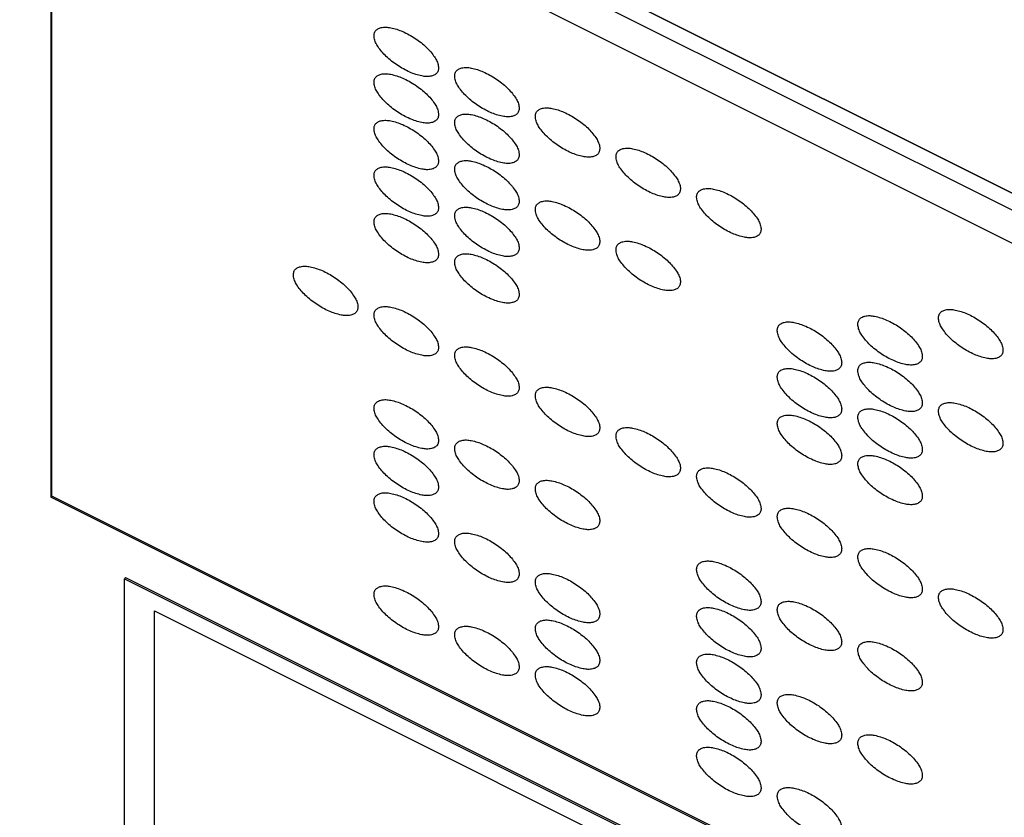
# Model space of a CAD drawing. Header units: inches. Extents: x 22 to 818, y 23 to 565.
# Tile 21 of 32: x 727.62 to 733.33, y 403.16 to 407.79. Entities that reach past the tile are written whole.
import ezdxf

# ---------------------------------------------------------------- set-up
doc = ezdxf.new("R2010")
doc.units = ezdxf.units.IN

msp = doc.modelspace()

# ---------------------------------------------------------------- linework, layer by layer
at = {"color": 250, "linetype": 'Continuous'}
for p, q in [((644.4991, 451.2212), (740.2, 403.3707)), ((740.2, 403.3707), (644.4991, 451.2212)), ((740.1, 403.3207), (696.6338, 425.0538)), ((727.7973, 409.2721), (727.7973, 405.0221)), ((727.8023, 409.2796), (727.8023, 405.0296)), ((739.91, 403.2257), (727.8023, 409.2796)), ((727.8023, 405.0296), (727.7973, 405.0221)), ((727.8023, 405.0296), (736.5009, 400.6803)), ((736.4992, 400.6711), (727.7973, 405.0221)), ((728.2303, 404.5555), (728.2253, 404.548)), ((728.2253, 404.548), (733.3349, 401.9933)), ((728.2253, 401.748), (728.2253, 404.548)), ((728.2303, 404.5555), (736.4565, 400.4425)), ((728.3985, 404.3614), (733.1617, 401.9799)), ((728.3985, 401.7614), (728.3985, 404.3614))]:
    msp.add_line(p, q, dxfattribs=at)
for points in [[(729.6732, 407.6846), (729.6755, 407.6754), (729.6801, 407.6571), (729.6966, 407.6307), (729.7169, 407.6038), (729.7432, 407.576), (729.7733, 407.5498), (729.807, 407.5254), (729.8424, 407.5037), (729.8782, 407.486), (729.914, 407.4724), (729.9466, 407.4639), (729.9773, 407.4593), (730.0031, 407.4615), (730.0246, 407.4695), (730.0405, 407.4828), (730.0466, 407.5025), (730.0457, 407.5254), (730.0378, 407.5501), (730.0218, 407.5767), (730.0014, 407.6035), (729.9751, 407.6313), (729.945, 407.6575), (729.9113, 407.6819), (729.8759, 407.7036), (729.8401, 407.7213), (729.8043, 407.7349), (729.7717, 407.7434), (729.741, 407.748), (729.7152, 407.7458), (729.6937, 407.7378), (729.6779, 407.7245), (729.6715, 407.7047), (729.6727, 407.6914), (729.6732, 407.6846)], [(730.1409, 407.4507), (730.1432, 407.4416), (730.1477, 407.4233), (730.1643, 407.3968), (730.1845, 407.3699), (730.2109, 407.3422), (730.2409, 407.3159), (730.2746, 407.2916), (730.3101, 407.2699), (730.3459, 407.2522), (730.3816, 407.2386), (730.4143, 407.2301), (730.4449, 407.2255), (730.4708, 407.2277), (730.4922, 407.2357), (730.5081, 407.2489), (730.5142, 407.2687), (730.5134, 407.2916), (730.5055, 407.3163), (730.4894, 407.3428), (730.469, 407.3697), (730.4427, 407.3975), (730.4126, 407.4237), (730.379, 407.4481), (730.3435, 407.4698), (730.3077, 407.4875), (730.272, 407.5011), (730.2393, 407.5096), (730.2087, 407.5142), (730.1828, 407.512), (730.1613, 407.5039), (730.1455, 407.4907), (730.1392, 407.4709), (730.1403, 407.4576), (730.1409, 407.4507)], [(729.6732, 407.4146), (729.6755, 407.4054), (729.6801, 407.3871), (729.6966, 407.3607), (729.7169, 407.3338), (729.7432, 407.306), (729.7733, 407.2798), (729.807, 407.2554), (729.8424, 407.2337), (729.8782, 407.216), (729.914, 407.2024), (729.9466, 407.1939), (729.9773, 407.1893), (730.0031, 407.1915), (730.0246, 407.1995), (730.0405, 407.2128), (730.0466, 407.2325), (730.0457, 407.2554), (730.0378, 407.2801), (730.0218, 407.3067), (730.0014, 407.3335), (729.9751, 407.3613), (729.945, 407.3875), (729.9113, 407.4119), (729.8759, 407.4336), (729.8401, 407.4513), (729.8043, 407.4649), (729.7717, 407.4734), (729.741, 407.478), (729.7152, 407.4758), (729.6937, 407.4678), (729.6779, 407.4545), (729.6715, 407.4347), (729.6727, 407.4214), (729.6732, 407.4146)], [(730.6085, 407.2169), (730.6108, 407.2077), (730.6154, 407.1895), (730.6319, 407.163), (730.6522, 407.1361), (730.6785, 407.1083), (730.7086, 407.0821), (730.7423, 407.0577), (730.7777, 407.036), (730.8135, 407.0183), (730.8493, 407.0048), (730.8819, 406.9962), (730.9126, 406.9917), (730.9384, 406.9938), (730.9599, 407.0019), (730.9758, 407.0151), (730.9819, 407.0349), (730.981, 407.0578), (730.9731, 407.0825), (730.9571, 407.109), (730.9367, 407.1359), (730.9104, 407.1637), (730.8803, 407.1899), (730.8466, 407.2143), (730.8112, 407.236), (730.7754, 407.2537), (730.7396, 407.2672), (730.707, 407.2757), (730.6763, 407.2803), (730.6505, 407.2782), (730.629, 407.2701), (730.6132, 407.2569), (730.6068, 407.2371), (730.608, 407.2237), (730.6085, 407.2169)], [(729.6732, 407.1446), (729.6755, 407.1354), (729.6801, 407.1171), (729.6966, 407.0907), (729.7169, 407.0638), (729.7432, 407.036), (729.7733, 407.0098), (729.807, 406.9854), (729.8424, 406.9637), (729.8782, 406.946), (729.914, 406.9324), (729.9466, 406.9239), (729.9773, 406.9193), (730.0031, 406.9215), (730.0246, 406.9295), (730.0405, 406.9428), (730.0466, 406.9625), (730.0457, 406.9854), (730.0378, 407.0101), (730.0218, 407.0367), (730.0014, 407.0635), (729.9751, 407.0913), (729.945, 407.1175), (729.9113, 407.1419), (729.8759, 407.1636), (729.8401, 407.1813), (729.8043, 407.1949), (729.7717, 407.2034), (729.741, 407.208), (729.7152, 407.2058), (729.6937, 407.1978), (729.6779, 407.1845), (729.6715, 407.1647), (729.6727, 407.1514), (729.6732, 407.1446)], [(730.1409, 407.1807), (730.1432, 407.1716), (730.1477, 407.1533), (730.1643, 407.1268), (730.1845, 407.0999), (730.2109, 407.0722), (730.2409, 407.0459), (730.2746, 407.0216), (730.3101, 406.9999), (730.3459, 406.9822), (730.3816, 406.9686), (730.4143, 406.9601), (730.4449, 406.9555), (730.4708, 406.9577), (730.4922, 406.9657), (730.5081, 406.9789), (730.5142, 406.9987), (730.5134, 407.0216), (730.5055, 407.0463), (730.4894, 407.0728), (730.469, 407.0997), (730.4427, 407.1275), (730.4126, 407.1537), (730.379, 407.1781), (730.3435, 407.1998), (730.3077, 407.2175), (730.272, 407.2311), (730.2393, 407.2396), (730.2087, 407.2442), (730.1828, 407.242), (730.1613, 407.2339), (730.1455, 407.2207), (730.1392, 407.2009), (730.1403, 407.1876), (730.1409, 407.1807)], [(731.0762, 406.9831), (731.0785, 406.9739), (731.083, 406.9556), (731.0996, 406.9292), (731.1198, 406.9023), (731.1462, 406.8745), (731.1762, 406.8483), (731.2099, 406.8239), (731.2454, 406.8022), (731.2812, 406.7845), (731.3169, 406.7709), (731.3496, 406.7624), (731.3802, 406.7578), (731.4061, 406.76), (731.4275, 406.7681), (731.4434, 406.7813), (731.4495, 406.801), (731.4487, 406.824), (731.4408, 406.8486), (731.4247, 406.8752), (731.4043, 406.902), (731.378, 406.9298), (731.3479, 406.9561), (731.3143, 406.9804), (731.2788, 407.0021), (731.243, 407.0198), (731.2073, 407.0334), (731.1746, 407.0419), (731.144, 407.0465), (731.1181, 407.0443), (731.0967, 407.0363), (731.0808, 407.0231), (731.0745, 407.0033), (731.0756, 406.9899), (731.0762, 406.9831)], [(730.1409, 406.9107), (730.1432, 406.9016), (730.1477, 406.8833), (730.1643, 406.8568), (730.1845, 406.8299), (730.2109, 406.8022), (730.2409, 406.7759), (730.2746, 406.7516), (730.3101, 406.7299), (730.3459, 406.7122), (730.3816, 406.6986), (730.4143, 406.6901), (730.4449, 406.6855), (730.4708, 406.6877), (730.4922, 406.6957), (730.5081, 406.7089), (730.5142, 406.7287), (730.5134, 406.7516), (730.5055, 406.7763), (730.4894, 406.8028), (730.469, 406.8297), (730.4427, 406.8575), (730.4126, 406.8837), (730.379, 406.9081), (730.3435, 406.9298), (730.3077, 406.9475), (730.272, 406.9611), (730.2393, 406.9696), (730.2087, 406.9742), (730.1828, 406.972), (730.1613, 406.9639), (730.1455, 406.9507), (730.1392, 406.9309), (730.1403, 406.9176), (730.1409, 406.9107)], [(729.6732, 406.8746), (729.6755, 406.8654), (729.6801, 406.8471), (729.6966, 406.8207), (729.7169, 406.7938), (729.7432, 406.766), (729.7733, 406.7398), (729.807, 406.7154), (729.8424, 406.6937), (729.8782, 406.676), (729.914, 406.6624), (729.9466, 406.6539), (729.9773, 406.6493), (730.0031, 406.6515), (730.0246, 406.6595), (730.0405, 406.6728), (730.0466, 406.6925), (730.0457, 406.7154), (730.0378, 406.7401), (730.0218, 406.7667), (730.0014, 406.7935), (729.9751, 406.8213), (729.945, 406.8475), (729.9113, 406.8719), (729.8759, 406.8936), (729.8401, 406.9113), (729.8043, 406.9249), (729.7717, 406.9334), (729.741, 406.938), (729.7152, 406.9358), (729.6937, 406.9278), (729.6779, 406.9145), (729.6715, 406.8947), (729.6727, 406.8814), (729.6732, 406.8746)], [(731.5439, 406.7493), (731.5461, 406.7401), (731.5507, 406.7218), (731.5673, 406.6954), (731.5875, 406.6685), (731.6138, 406.6407), (731.6439, 406.6145), (731.6776, 406.5901), (731.713, 406.5684), (731.7488, 406.5507), (731.7846, 406.5371), (731.8172, 406.5286), (731.8479, 406.524), (731.8737, 406.5262), (731.8952, 406.5342), (731.9111, 406.5475), (731.9172, 406.5672), (731.9163, 406.5901), (731.9084, 406.6148), (731.8924, 406.6414), (731.872, 406.6682), (731.8457, 406.696), (731.8156, 406.7222), (731.7819, 406.7466), (731.7465, 406.7683), (731.7107, 406.786), (731.6749, 406.7996), (731.6423, 406.8081), (731.6116, 406.8127), (731.5858, 406.8105), (731.5643, 406.8024), (731.5485, 406.7892), (731.5421, 406.7694), (731.5433, 406.7561), (731.5439, 406.7493)], [(730.6085, 406.6769), (730.6108, 406.6677), (730.6154, 406.6495), (730.6319, 406.623), (730.6522, 406.5961), (730.6785, 406.5683), (730.7086, 406.5421), (730.7423, 406.5177), (730.7777, 406.496), (730.8135, 406.4783), (730.8493, 406.4648), (730.8819, 406.4562), (730.9126, 406.4517), (730.9384, 406.4538), (730.9599, 406.4619), (730.9758, 406.4751), (730.9819, 406.4949), (730.981, 406.5178), (730.9731, 406.5425), (730.9571, 406.569), (730.9367, 406.5959), (730.9104, 406.6237), (730.8803, 406.6499), (730.8466, 406.6743), (730.8112, 406.696), (730.7754, 406.7137), (730.7396, 406.7272), (730.707, 406.7357), (730.6763, 406.7403), (730.6505, 406.7382), (730.629, 406.7301), (730.6132, 406.7169), (730.6068, 406.6971), (730.608, 406.6837), (730.6085, 406.6769)], [(730.1409, 406.6407), (730.1432, 406.6316), (730.1477, 406.6133), (730.1643, 406.5868), (730.1845, 406.5599), (730.2109, 406.5322), (730.2409, 406.5059), (730.2746, 406.4816), (730.3101, 406.4599), (730.3459, 406.4422), (730.3816, 406.4286), (730.4143, 406.4201), (730.4449, 406.4155), (730.4708, 406.4177), (730.4922, 406.4257), (730.5081, 406.4389), (730.5142, 406.4587), (730.5134, 406.4816), (730.5055, 406.5063), (730.4894, 406.5328), (730.469, 406.5597), (730.4427, 406.5875), (730.4126, 406.6137), (730.379, 406.6381), (730.3435, 406.6598), (730.3077, 406.6775), (730.272, 406.6911), (730.2393, 406.6996), (730.2087, 406.7042), (730.1828, 406.702), (730.1613, 406.6939), (730.1455, 406.6807), (730.1392, 406.6609), (730.1403, 406.6476), (730.1409, 406.6407)], [(729.6732, 406.6046), (729.6755, 406.5954), (729.6801, 406.5771), (729.6966, 406.5507), (729.7169, 406.5238), (729.7432, 406.496), (729.7733, 406.4698), (729.807, 406.4454), (729.8424, 406.4237), (729.8782, 406.406), (729.914, 406.3924), (729.9466, 406.3839), (729.9773, 406.3793), (730.0031, 406.3815), (730.0246, 406.3895), (730.0405, 406.4028), (730.0466, 406.4225), (730.0457, 406.4454), (730.0378, 406.4701), (730.0218, 406.4967), (730.0014, 406.5235), (729.9751, 406.5513), (729.945, 406.5775), (729.9113, 406.6019), (729.8759, 406.6236), (729.8401, 406.6413), (729.8043, 406.6549), (729.7717, 406.6634), (729.741, 406.668), (729.7152, 406.6658), (729.6937, 406.6578), (729.6779, 406.6445), (729.6715, 406.6247), (729.6727, 406.6114), (729.6732, 406.6046)], [(731.0762, 406.4431), (731.0785, 406.4339), (731.083, 406.4156), (731.0996, 406.3892), (731.1198, 406.3623), (731.1462, 406.3345), (731.1762, 406.3083), (731.2099, 406.2839), (731.2454, 406.2622), (731.2812, 406.2445), (731.3169, 406.2309), (731.3496, 406.2224), (731.3802, 406.2178), (731.4061, 406.22), (731.4275, 406.2281), (731.4434, 406.2413), (731.4495, 406.261), (731.4487, 406.284), (731.4408, 406.3086), (731.4247, 406.3352), (731.4043, 406.362), (731.378, 406.3898), (731.3479, 406.4161), (731.3143, 406.4404), (731.2788, 406.4621), (731.243, 406.4798), (731.2073, 406.4934), (731.1746, 406.5019), (731.144, 406.5065), (731.1181, 406.5043), (731.0967, 406.4963), (731.0808, 406.4831), (731.0745, 406.4633), (731.0756, 406.4499), (731.0762, 406.4431)], [(730.1409, 406.3707), (730.1432, 406.3616), (730.1477, 406.3433), (730.1643, 406.3168), (730.1845, 406.2899), (730.2109, 406.2622), (730.2409, 406.2359), (730.2746, 406.2116), (730.3101, 406.1899), (730.3459, 406.1722), (730.3816, 406.1586), (730.4143, 406.1501), (730.4449, 406.1455), (730.4708, 406.1477), (730.4922, 406.1557), (730.5081, 406.1689), (730.5142, 406.1887), (730.5134, 406.2116), (730.5055, 406.2363), (730.4894, 406.2628), (730.469, 406.2897), (730.4427, 406.3175), (730.4126, 406.3437), (730.379, 406.3681), (730.3435, 406.3898), (730.3077, 406.4075), (730.272, 406.4211), (730.2393, 406.4296), (730.2087, 406.4342), (730.1828, 406.432), (730.1613, 406.4239), (730.1455, 406.4107), (730.1392, 406.3909), (730.1403, 406.3776), (730.1409, 406.3707)], [(729.2056, 406.2984), (729.2079, 406.2892), (729.2124, 406.2709), (729.229, 406.2445), (729.2492, 406.2176), (729.2756, 406.1898), (729.3056, 406.1636), (729.3393, 406.1392), (729.3748, 406.1175), (729.4105, 406.0998), (729.4463, 406.0862), (729.4789, 406.0777), (729.5096, 406.0731), (729.5354, 406.0753), (729.5569, 406.0834), (729.5728, 406.0966), (729.5789, 406.1164), (729.5781, 406.1393), (729.5701, 406.1639), (729.5541, 406.1905), (729.5337, 406.2173), (729.5074, 406.2451), (729.4773, 406.2714), (729.4437, 406.2957), (729.4082, 406.3174), (729.3724, 406.3351), (729.3367, 406.3487), (729.304, 406.3572), (729.2734, 406.3618), (729.2475, 406.3596), (729.226, 406.3516), (729.2102, 406.3384), (729.2039, 406.3186), (729.205, 406.3052), (729.2056, 406.2984)], [(729.6732, 406.0646), (729.6755, 406.0554), (729.6801, 406.0371), (729.6966, 406.0107), (729.7169, 405.9838), (729.7432, 405.956), (729.7733, 405.9298), (729.807, 405.9054), (729.8424, 405.8837), (729.8782, 405.866), (729.914, 405.8524), (729.9466, 405.8439), (729.9773, 405.8393), (730.0031, 405.8415), (730.0246, 405.8495), (730.0405, 405.8628), (730.0466, 405.8825), (730.0457, 405.9054), (730.0378, 405.9301), (730.0218, 405.9567), (730.0014, 405.9835), (729.9751, 406.0113), (729.945, 406.0375), (729.9113, 406.0619), (729.8759, 406.0836), (729.8401, 406.1013), (729.8043, 406.1149), (729.7717, 406.1234), (729.741, 406.128), (729.7152, 406.1258), (729.6937, 406.1178), (729.6779, 406.1045), (729.6715, 406.0847), (729.6727, 406.0714), (729.6732, 406.0646)], [(732.4792, 406.0116), (732.4814, 406.0024), (732.486, 405.9842), (732.5026, 405.9577), (732.5228, 405.9308), (732.5491, 405.903), (732.5792, 405.8768), (732.6129, 405.8524), (732.6483, 405.8307), (732.6841, 405.813), (732.7199, 405.7994), (732.7525, 405.7909), (732.7832, 405.7864), (732.809, 405.7885), (732.8305, 405.7966), (732.8464, 405.8098), (732.8525, 405.8296), (732.8516, 405.8525), (732.8437, 405.8772), (732.8277, 405.9037), (732.8073, 405.9306), (732.781, 405.9583), (732.7509, 405.9846), (732.7172, 406.009), (732.6818, 406.0307), (732.646, 406.0483), (732.6102, 406.0619), (732.5776, 406.0704), (732.5469, 406.075), (732.5211, 406.0728), (732.4996, 406.0648), (732.4838, 406.0516), (732.4774, 406.0318), (732.4786, 406.0184), (732.4792, 406.0116)], [(732.9468, 406.0478), (732.9491, 406.0386), (732.9537, 406.0203), (732.9702, 405.9939), (732.9904, 405.967), (733.0168, 405.9392), (733.0469, 405.913), (733.0805, 405.8886), (733.116, 405.8669), (733.1518, 405.8492), (733.1875, 405.8356), (733.2202, 405.8271), (733.2508, 405.8225), (733.2767, 405.8247), (733.2981, 405.8328), (733.314, 405.846), (733.3201, 405.8657), (733.3193, 405.8886), (733.3114, 405.9133), (733.2954, 405.9399), (733.2749, 405.9667), (733.2487, 405.9945), (733.2186, 406.0207), (733.1849, 406.0451), (733.1494, 406.0668), (733.1136, 406.0845), (733.0779, 406.0981), (733.0452, 406.1066), (733.0146, 406.1112), (732.9888, 406.109), (732.9673, 406.101), (732.9514, 406.0878), (732.9451, 406.068), (732.9462, 406.0546), (732.9468, 406.0478)], [(732.0115, 405.9754), (732.0138, 405.9663), (732.0183, 405.948), (732.0349, 405.9215), (732.0551, 405.8946), (732.0815, 405.8669), (732.1115, 405.8406), (732.1452, 405.8162), (732.1807, 405.7945), (732.2165, 405.7769), (732.2522, 405.7633), (732.2849, 405.7548), (732.3155, 405.7502), (732.3414, 405.7524), (732.3628, 405.7604), (732.3787, 405.7736), (732.3848, 405.7934), (732.384, 405.8163), (732.3761, 405.841), (732.36, 405.8675), (732.3396, 405.8944), (732.3133, 405.9222), (732.2833, 405.9484), (732.2496, 405.9728), (732.2141, 405.9945), (732.1783, 406.0122), (732.1426, 406.0258), (732.1099, 406.0343), (732.0793, 406.0388), (732.0534, 406.0367), (732.032, 406.0286), (732.0161, 406.0154), (732.0098, 405.9956), (732.0109, 405.9823), (732.0115, 405.9754)], [(730.1409, 405.8307), (730.1432, 405.8216), (730.1477, 405.8033), (730.1643, 405.7768), (730.1845, 405.7499), (730.2109, 405.7222), (730.2409, 405.6959), (730.2746, 405.6716), (730.3101, 405.6499), (730.3459, 405.6322), (730.3816, 405.6186), (730.4143, 405.6101), (730.4449, 405.6055), (730.4708, 405.6077), (730.4922, 405.6157), (730.5081, 405.6289), (730.5142, 405.6487), (730.5134, 405.6716), (730.5055, 405.6963), (730.4894, 405.7228), (730.469, 405.7497), (730.4427, 405.7775), (730.4126, 405.8037), (730.379, 405.8281), (730.3435, 405.8498), (730.3077, 405.8675), (730.272, 405.8811), (730.2393, 405.8896), (730.2087, 405.8942), (730.1828, 405.892), (730.1613, 405.8839), (730.1455, 405.8707), (730.1392, 405.8509), (730.1403, 405.8376), (730.1409, 405.8307)], [(732.4792, 405.7416), (732.4814, 405.7324), (732.486, 405.7142), (732.5026, 405.6877), (732.5228, 405.6608), (732.5491, 405.633), (732.5792, 405.6068), (732.6129, 405.5824), (732.6483, 405.5607), (732.6841, 405.543), (732.7199, 405.5294), (732.7525, 405.5209), (732.7832, 405.5164), (732.809, 405.5185), (732.8305, 405.5266), (732.8464, 405.5398), (732.8525, 405.5596), (732.8516, 405.5825), (732.8437, 405.6072), (732.8277, 405.6337), (732.8073, 405.6606), (732.781, 405.6883), (732.7509, 405.7146), (732.7172, 405.739), (732.6818, 405.7607), (732.646, 405.7783), (732.6102, 405.7919), (732.5776, 405.8004), (732.5469, 405.805), (732.5211, 405.8028), (732.4996, 405.7948), (732.4838, 405.7816), (732.4774, 405.7618), (732.4786, 405.7484), (732.4792, 405.7416)], [(732.0115, 405.7054), (732.0138, 405.6963), (732.0183, 405.678), (732.0349, 405.6515), (732.0551, 405.6246), (732.0815, 405.5969), (732.1115, 405.5706), (732.1452, 405.5462), (732.1807, 405.5245), (732.2165, 405.5069), (732.2522, 405.4933), (732.2849, 405.4848), (732.3155, 405.4802), (732.3414, 405.4824), (732.3628, 405.4904), (732.3787, 405.5036), (732.3848, 405.5234), (732.384, 405.5463), (732.3761, 405.571), (732.36, 405.5975), (732.3396, 405.6244), (732.3133, 405.6522), (732.2833, 405.6784), (732.2496, 405.7028), (732.2141, 405.7245), (732.1783, 405.7422), (732.1426, 405.7558), (732.1099, 405.7643), (732.0793, 405.7688), (732.0534, 405.7667), (732.032, 405.7586), (732.0161, 405.7454), (732.0098, 405.7256), (732.0109, 405.7123), (732.0115, 405.7054)], [(730.6085, 405.5969), (730.6108, 405.5877), (730.6154, 405.5695), (730.6319, 405.543), (730.6522, 405.5161), (730.6785, 405.4883), (730.7086, 405.4621), (730.7423, 405.4377), (730.7777, 405.416), (730.8135, 405.3983), (730.8493, 405.3848), (730.8819, 405.3762), (730.9126, 405.3717), (730.9384, 405.3738), (730.9599, 405.3819), (730.9758, 405.3951), (730.9819, 405.4149), (730.981, 405.4378), (730.9731, 405.4625), (730.9571, 405.489), (730.9367, 405.5159), (730.9104, 405.5437), (730.8803, 405.5699), (730.8466, 405.5943), (730.8112, 405.616), (730.7754, 405.6337), (730.7396, 405.6472), (730.707, 405.6557), (730.6763, 405.6603), (730.6505, 405.6582), (730.629, 405.6501), (730.6132, 405.6369), (730.6068, 405.6171), (730.608, 405.6037), (730.6085, 405.5969)], [(729.6732, 405.5246), (729.6755, 405.5154), (729.6801, 405.4971), (729.6966, 405.4707), (729.7169, 405.4438), (729.7432, 405.416), (729.7733, 405.3898), (729.807, 405.3654), (729.8424, 405.3437), (729.8782, 405.326), (729.914, 405.3124), (729.9466, 405.3039), (729.9773, 405.2993), (730.0031, 405.3015), (730.0246, 405.3095), (730.0405, 405.3228), (730.0466, 405.3425), (730.0457, 405.3654), (730.0378, 405.3901), (730.0218, 405.4167), (730.0014, 405.4435), (729.9751, 405.4713), (729.945, 405.4975), (729.9113, 405.5219), (729.8759, 405.5436), (729.8401, 405.5613), (729.8043, 405.5749), (729.7717, 405.5834), (729.741, 405.588), (729.7152, 405.5858), (729.6937, 405.5778), (729.6779, 405.5645), (729.6715, 405.5447), (729.6727, 405.5314), (729.6732, 405.5246)], [(732.9468, 405.5078), (732.9491, 405.4986), (732.9537, 405.4803), (732.9702, 405.4539), (732.9904, 405.427), (733.0168, 405.3992), (733.0469, 405.373), (733.0805, 405.3486), (733.116, 405.3269), (733.1518, 405.3092), (733.1875, 405.2956), (733.2202, 405.2871), (733.2508, 405.2825), (733.2767, 405.2847), (733.2981, 405.2928), (733.314, 405.306), (733.3201, 405.3257), (733.3193, 405.3486), (733.3114, 405.3733), (733.2954, 405.3999), (733.2749, 405.4267), (733.2487, 405.4545), (733.2186, 405.4807), (733.1849, 405.5051), (733.1494, 405.5268), (733.1136, 405.5445), (733.0779, 405.5581), (733.0452, 405.5666), (733.0146, 405.5712), (732.9888, 405.569), (732.9673, 405.561), (732.9514, 405.5478), (732.9451, 405.528), (732.9462, 405.5146), (732.9468, 405.5078)], [(732.0115, 405.4354), (732.0138, 405.4263), (732.0183, 405.408), (732.0349, 405.3815), (732.0551, 405.3546), (732.0815, 405.3269), (732.1115, 405.3006), (732.1452, 405.2762), (732.1807, 405.2545), (732.2165, 405.2369), (732.2522, 405.2233), (732.2849, 405.2148), (732.3155, 405.2102), (732.3414, 405.2124), (732.3628, 405.2204), (732.3787, 405.2336), (732.3848, 405.2534), (732.384, 405.2763), (732.3761, 405.301), (732.36, 405.3275), (732.3396, 405.3544), (732.3133, 405.3822), (732.2833, 405.4084), (732.2496, 405.4328), (732.2141, 405.4545), (732.1783, 405.4722), (732.1426, 405.4858), (732.1099, 405.4943), (732.0793, 405.4988), (732.0534, 405.4967), (732.032, 405.4886), (732.0161, 405.4754), (732.0098, 405.4556), (732.0109, 405.4423), (732.0115, 405.4354)], [(732.4792, 405.4716), (732.4814, 405.4624), (732.486, 405.4442), (732.5026, 405.4177), (732.5228, 405.3908), (732.5491, 405.363), (732.5792, 405.3368), (732.6129, 405.3124), (732.6483, 405.2907), (732.6841, 405.273), (732.7199, 405.2594), (732.7525, 405.2509), (732.7832, 405.2464), (732.809, 405.2485), (732.8305, 405.2566), (732.8464, 405.2698), (732.8525, 405.2896), (732.8516, 405.3125), (732.8437, 405.3372), (732.8277, 405.3637), (732.8073, 405.3906), (732.781, 405.4183), (732.7509, 405.4446), (732.7172, 405.469), (732.6818, 405.4907), (732.646, 405.5083), (732.6102, 405.5219), (732.5776, 405.5304), (732.5469, 405.535), (732.5211, 405.5328), (732.4996, 405.5248), (732.4838, 405.5116), (732.4774, 405.4918), (732.4786, 405.4784), (732.4792, 405.4716)], [(731.0762, 405.3631), (731.0785, 405.3539), (731.083, 405.3356), (731.0996, 405.3092), (731.1198, 405.2823), (731.1462, 405.2545), (731.1762, 405.2283), (731.2099, 405.2039), (731.2454, 405.1822), (731.2812, 405.1645), (731.3169, 405.1509), (731.3496, 405.1424), (731.3802, 405.1378), (731.4061, 405.14), (731.4275, 405.1481), (731.4434, 405.1613), (731.4495, 405.181), (731.4487, 405.204), (731.4408, 405.2286), (731.4247, 405.2552), (731.4043, 405.282), (731.378, 405.3098), (731.3479, 405.3361), (731.3143, 405.3604), (731.2788, 405.3821), (731.243, 405.3998), (731.2073, 405.4134), (731.1746, 405.4219), (731.144, 405.4265), (731.1181, 405.4243), (731.0967, 405.4163), (731.0808, 405.4031), (731.0745, 405.3833), (731.0756, 405.3699), (731.0762, 405.3631)], [(729.6732, 405.2546), (729.6755, 405.2454), (729.6801, 405.2271), (729.6966, 405.2007), (729.7169, 405.1738), (729.7432, 405.146), (729.7733, 405.1198), (729.807, 405.0954), (729.8424, 405.0737), (729.8782, 405.056), (729.914, 405.0424), (729.9466, 405.0339), (729.9773, 405.0293), (730.0031, 405.0315), (730.0246, 405.0395), (730.0405, 405.0528), (730.0466, 405.0725), (730.0457, 405.0954), (730.0378, 405.1201), (730.0218, 405.1467), (730.0014, 405.1735), (729.9751, 405.2013), (729.945, 405.2275), (729.9113, 405.2519), (729.8759, 405.2736), (729.8401, 405.2913), (729.8043, 405.3049), (729.7717, 405.3134), (729.741, 405.318), (729.7152, 405.3158), (729.6937, 405.3078), (729.6779, 405.2945), (729.6715, 405.2747), (729.6727, 405.2614), (729.6732, 405.2546)], [(730.1409, 405.2907), (730.1432, 405.2816), (730.1477, 405.2633), (730.1643, 405.2368), (730.1845, 405.2099), (730.2109, 405.1822), (730.2409, 405.1559), (730.2746, 405.1316), (730.3101, 405.1099), (730.3459, 405.0922), (730.3816, 405.0786), (730.4143, 405.0701), (730.4449, 405.0655), (730.4708, 405.0677), (730.4922, 405.0757), (730.5081, 405.0889), (730.5142, 405.1087), (730.5134, 405.1316), (730.5055, 405.1563), (730.4894, 405.1828), (730.469, 405.2097), (730.4427, 405.2375), (730.4126, 405.2637), (730.379, 405.2881), (730.3435, 405.3098), (730.3077, 405.3275), (730.272, 405.3411), (730.2393, 405.3496), (730.2087, 405.3542), (730.1828, 405.352), (730.1613, 405.3439), (730.1455, 405.3307), (730.1392, 405.3109), (730.1403, 405.2976), (730.1409, 405.2907)], [(732.4792, 405.2016), (732.4814, 405.1924), (732.486, 405.1742), (732.5026, 405.1477), (732.5228, 405.1208), (732.5491, 405.093), (732.5792, 405.0668), (732.6129, 405.0424), (732.6483, 405.0207), (732.6841, 405.003), (732.7199, 404.9894), (732.7525, 404.9809), (732.7832, 404.9764), (732.809, 404.9785), (732.8305, 404.9866), (732.8464, 404.9998), (732.8525, 405.0196), (732.8516, 405.0425), (732.8437, 405.0672), (732.8277, 405.0937), (732.8073, 405.1206), (732.781, 405.1483), (732.7509, 405.1746), (732.7172, 405.199), (732.6818, 405.2207), (732.646, 405.2383), (732.6102, 405.2519), (732.5776, 405.2604), (732.5469, 405.265), (732.5211, 405.2628), (732.4996, 405.2548), (732.4838, 405.2416), (732.4774, 405.2218), (732.4786, 405.2084), (732.4792, 405.2016)], [(731.5439, 405.1293), (731.5461, 405.1201), (731.5507, 405.1018), (731.5673, 405.0754), (731.5875, 405.0485), (731.6138, 405.0207), (731.6439, 404.9945), (731.6776, 404.9701), (731.713, 404.9484), (731.7488, 404.9307), (731.7846, 404.9171), (731.8172, 404.9086), (731.8479, 404.904), (731.8737, 404.9062), (731.8952, 404.9142), (731.9111, 404.9275), (731.9172, 404.9472), (731.9163, 404.9701), (731.9084, 404.9948), (731.8924, 405.0214), (731.872, 405.0482), (731.8457, 405.076), (731.8156, 405.1022), (731.7819, 405.1266), (731.7465, 405.1483), (731.7107, 405.166), (731.6749, 405.1796), (731.6423, 405.1881), (731.6116, 405.1927), (731.5858, 405.1905), (731.5643, 405.1824), (731.5485, 405.1692), (731.5421, 405.1494), (731.5433, 405.1361), (731.5439, 405.1293)], [(730.6085, 405.0569), (730.6108, 405.0477), (730.6154, 405.0295), (730.6319, 405.003), (730.6522, 404.9761), (730.6785, 404.9483), (730.7086, 404.9221), (730.7423, 404.8977), (730.7777, 404.876), (730.8135, 404.8583), (730.8493, 404.8448), (730.8819, 404.8362), (730.9126, 404.8317), (730.9384, 404.8338), (730.9599, 404.8419), (730.9758, 404.8551), (730.9819, 404.8749), (730.981, 404.8978), (730.9731, 404.9225), (730.9571, 404.949), (730.9367, 404.9759), (730.9104, 405.0037), (730.8803, 405.0299), (730.8466, 405.0543), (730.8112, 405.076), (730.7754, 405.0937), (730.7396, 405.1072), (730.707, 405.1157), (730.6763, 405.1203), (730.6505, 405.1182), (730.629, 405.1101), (730.6132, 405.0969), (730.6068, 405.0771), (730.608, 405.0637), (730.6085, 405.0569)], [(729.6732, 404.9846), (729.6755, 404.9754), (729.6801, 404.9571), (729.6966, 404.9307), (729.7169, 404.9038), (729.7432, 404.876), (729.7733, 404.8498), (729.807, 404.8254), (729.8424, 404.8037), (729.8782, 404.786), (729.914, 404.7724), (729.9466, 404.7639), (729.9773, 404.7593), (730.0031, 404.7615), (730.0246, 404.7695), (730.0405, 404.7828), (730.0466, 404.8025), (730.0457, 404.8254), (730.0378, 404.8501), (730.0218, 404.8767), (730.0014, 404.9035), (729.9751, 404.9313), (729.945, 404.9575), (729.9113, 404.9819), (729.8759, 405.0036), (729.8401, 405.0213), (729.8043, 405.0349), (729.7717, 405.0434), (729.741, 405.048), (729.7152, 405.0458), (729.6937, 405.0378), (729.6779, 405.0245), (729.6715, 405.0047), (729.6727, 404.9914), (729.6732, 404.9846)], [(732.0115, 404.8954), (732.0138, 404.8863), (732.0183, 404.868), (732.0349, 404.8415), (732.0551, 404.8146), (732.0815, 404.7869), (732.1115, 404.7606), (732.1452, 404.7362), (732.1807, 404.7145), (732.2165, 404.6969), (732.2522, 404.6833), (732.2849, 404.6748), (732.3155, 404.6702), (732.3414, 404.6724), (732.3628, 404.6804), (732.3787, 404.6936), (732.3848, 404.7134), (732.384, 404.7363), (732.3761, 404.761), (732.36, 404.7875), (732.3396, 404.8144), (732.3133, 404.8422), (732.2833, 404.8684), (732.2496, 404.8928), (732.2141, 404.9145), (732.1783, 404.9322), (732.1426, 404.9458), (732.1099, 404.9543), (732.0793, 404.9588), (732.0534, 404.9567), (732.032, 404.9486), (732.0161, 404.9354), (732.0098, 404.9156), (732.0109, 404.9023), (732.0115, 404.8954)], [(730.1409, 404.7507), (730.1432, 404.7416), (730.1477, 404.7233), (730.1643, 404.6968), (730.1845, 404.6699), (730.2109, 404.6422), (730.2409, 404.6159), (730.2746, 404.5916), (730.3101, 404.5699), (730.3459, 404.5522), (730.3816, 404.5386), (730.4143, 404.5301), (730.4449, 404.5255), (730.4708, 404.5277), (730.4922, 404.5357), (730.5081, 404.5489), (730.5142, 404.5687), (730.5134, 404.5916), (730.5055, 404.6163), (730.4894, 404.6428), (730.469, 404.6697), (730.4427, 404.6975), (730.4126, 404.7237), (730.379, 404.7481), (730.3435, 404.7698), (730.3077, 404.7875), (730.272, 404.8011), (730.2393, 404.8096), (730.2087, 404.8142), (730.1828, 404.812), (730.1613, 404.8039), (730.1455, 404.7907), (730.1392, 404.7709), (730.1403, 404.7576), (730.1409, 404.7507)], [(732.4792, 404.6616), (732.4814, 404.6524), (732.486, 404.6342), (732.5026, 404.6077), (732.5228, 404.5808), (732.5491, 404.553), (732.5792, 404.5268), (732.6129, 404.5024), (732.6483, 404.4807), (732.6841, 404.463), (732.7199, 404.4494), (732.7525, 404.4409), (732.7832, 404.4364), (732.809, 404.4385), (732.8305, 404.4466), (732.8464, 404.4598), (732.8525, 404.4796), (732.8516, 404.5025), (732.8437, 404.5272), (732.8277, 404.5537), (732.8073, 404.5806), (732.781, 404.6083), (732.7509, 404.6346), (732.7172, 404.659), (732.6818, 404.6807), (732.646, 404.6983), (732.6102, 404.7119), (732.5776, 404.7204), (732.5469, 404.725), (732.5211, 404.7228), (732.4996, 404.7148), (732.4838, 404.7016), (732.4774, 404.6818), (732.4786, 404.6684), (732.4792, 404.6616)], [(731.5439, 404.5893), (731.5461, 404.5801), (731.5507, 404.5618), (731.5673, 404.5354), (731.5875, 404.5085), (731.6138, 404.4807), (731.6439, 404.4545), (731.6776, 404.4301), (731.713, 404.4084), (731.7488, 404.3907), (731.7846, 404.3771), (731.8172, 404.3686), (731.8479, 404.364), (731.8737, 404.3662), (731.8952, 404.3742), (731.9111, 404.3875), (731.9172, 404.4072), (731.9163, 404.4301), (731.9084, 404.4548), (731.8924, 404.4814), (731.872, 404.5082), (731.8457, 404.536), (731.8156, 404.5622), (731.7819, 404.5866), (731.7465, 404.6083), (731.7107, 404.626), (731.6749, 404.6396), (731.6423, 404.6481), (731.6116, 404.6527), (731.5858, 404.6505), (731.5643, 404.6424), (731.5485, 404.6292), (731.5421, 404.6094), (731.5433, 404.5961), (731.5439, 404.5893)], [(730.6085, 404.5169), (730.6108, 404.5077), (730.6154, 404.4895), (730.6319, 404.463), (730.6522, 404.4361), (730.6785, 404.4083), (730.7086, 404.3821), (730.7423, 404.3577), (730.7777, 404.336), (730.8135, 404.3183), (730.8493, 404.3048), (730.8819, 404.2962), (730.9126, 404.2917), (730.9384, 404.2938), (730.9599, 404.3019), (730.9758, 404.3151), (730.9819, 404.3349), (730.981, 404.3578), (730.9731, 404.3825), (730.9571, 404.409), (730.9367, 404.4359), (730.9104, 404.4637), (730.8803, 404.4899), (730.8466, 404.5143), (730.8112, 404.536), (730.7754, 404.5537), (730.7396, 404.5672), (730.707, 404.5757), (730.6763, 404.5803), (730.6505, 404.5782), (730.629, 404.5701), (730.6132, 404.5569), (730.6068, 404.5371), (730.608, 404.5237), (730.6085, 404.5169)], [(729.6732, 404.4446), (729.6755, 404.4354), (729.6801, 404.4171), (729.6966, 404.3907), (729.7169, 404.3638), (729.7432, 404.336), (729.7733, 404.3098), (729.807, 404.2854), (729.8424, 404.2637), (729.8782, 404.246), (729.914, 404.2324), (729.9466, 404.2239), (729.9773, 404.2193), (730.0031, 404.2215), (730.0246, 404.2295), (730.0405, 404.2428), (730.0466, 404.2625), (730.0457, 404.2854), (730.0378, 404.3101), (730.0218, 404.3367), (730.0014, 404.3635), (729.9751, 404.3913), (729.945, 404.4175), (729.9113, 404.4419), (729.8759, 404.4636), (729.8401, 404.4813), (729.8043, 404.4949), (729.7717, 404.5034), (729.741, 404.508), (729.7152, 404.5058), (729.6937, 404.4978), (729.6779, 404.4845), (729.6715, 404.4647), (729.6727, 404.4514), (729.6732, 404.4446)], [(732.9468, 404.4278), (732.9491, 404.4186), (732.9537, 404.4003), (732.9702, 404.3739), (732.9904, 404.347), (733.0168, 404.3192), (733.0469, 404.293), (733.0805, 404.2686), (733.116, 404.2469), (733.1518, 404.2292), (733.1875, 404.2156), (733.2202, 404.2071), (733.2508, 404.2025), (733.2767, 404.2047), (733.2981, 404.2128), (733.314, 404.226), (733.3201, 404.2457), (733.3193, 404.2686), (733.3114, 404.2933), (733.2954, 404.3199), (733.2749, 404.3467), (733.2487, 404.3745), (733.2186, 404.4007), (733.1849, 404.4251), (733.1494, 404.4468), (733.1136, 404.4645), (733.0779, 404.4781), (733.0452, 404.4866), (733.0146, 404.4912), (732.9888, 404.489), (732.9673, 404.481), (732.9514, 404.4678), (732.9451, 404.448), (732.9462, 404.4346), (732.9468, 404.4278)], [(732.0115, 404.3554), (732.0138, 404.3463), (732.0183, 404.328), (732.0349, 404.3015), (732.0551, 404.2746), (732.0815, 404.2469), (732.1115, 404.2206), (732.1452, 404.1962), (732.1807, 404.1745), (732.2165, 404.1569), (732.2522, 404.1433), (732.2849, 404.1348), (732.3155, 404.1302), (732.3414, 404.1324), (732.3628, 404.1404), (732.3787, 404.1536), (732.3848, 404.1734), (732.384, 404.1963), (732.3761, 404.221), (732.36, 404.2475), (732.3396, 404.2744), (732.3133, 404.3022), (732.2833, 404.3284), (732.2496, 404.3528), (732.2141, 404.3745), (732.1783, 404.3922), (732.1426, 404.4058), (732.1099, 404.4143), (732.0793, 404.4188), (732.0534, 404.4167), (732.032, 404.4086), (732.0161, 404.3954), (732.0098, 404.3756), (732.0109, 404.3623), (732.0115, 404.3554)], [(731.5439, 404.3193), (731.5461, 404.3101), (731.5507, 404.2918), (731.5673, 404.2654), (731.5875, 404.2385), (731.6138, 404.2107), (731.6439, 404.1845), (731.6776, 404.1601), (731.713, 404.1384), (731.7488, 404.1207), (731.7846, 404.1071), (731.8172, 404.0986), (731.8479, 404.094), (731.8737, 404.0962), (731.8952, 404.1042), (731.9111, 404.1175), (731.9172, 404.1372), (731.9163, 404.1601), (731.9084, 404.1848), (731.8924, 404.2114), (731.872, 404.2382), (731.8457, 404.266), (731.8156, 404.2922), (731.7819, 404.3166), (731.7465, 404.3383), (731.7107, 404.356), (731.6749, 404.3696), (731.6423, 404.3781), (731.6116, 404.3827), (731.5858, 404.3805), (731.5643, 404.3724), (731.5485, 404.3592), (731.5421, 404.3394), (731.5433, 404.3261), (731.5439, 404.3193)], [(730.6085, 404.2469), (730.6108, 404.2377), (730.6154, 404.2195), (730.6319, 404.193), (730.6522, 404.1661), (730.6785, 404.1383), (730.7086, 404.1121), (730.7423, 404.0877), (730.7777, 404.066), (730.8135, 404.0483), (730.8493, 404.0348), (730.8819, 404.0262), (730.9126, 404.0217), (730.9384, 404.0238), (730.9599, 404.0319), (730.9758, 404.0451), (730.9819, 404.0649), (730.981, 404.0878), (730.9731, 404.1125), (730.9571, 404.139), (730.9367, 404.1659), (730.9104, 404.1937), (730.8803, 404.2199), (730.8466, 404.2443), (730.8112, 404.266), (730.7754, 404.2837), (730.7396, 404.2972), (730.707, 404.3057), (730.6763, 404.3103), (730.6505, 404.3082), (730.629, 404.3001), (730.6132, 404.2869), (730.6068, 404.2671), (730.608, 404.2537), (730.6085, 404.2469)], [(730.1409, 404.2107), (730.1432, 404.2016), (730.1477, 404.1833), (730.1643, 404.1568), (730.1845, 404.1299), (730.2109, 404.1022), (730.2409, 404.0759), (730.2746, 404.0516), (730.3101, 404.0299), (730.3459, 404.0122), (730.3816, 403.9986), (730.4143, 403.9901), (730.4449, 403.9855), (730.4708, 403.9877), (730.4922, 403.9957), (730.5081, 404.0089), (730.5142, 404.0287), (730.5134, 404.0516), (730.5055, 404.0763), (730.4894, 404.1028), (730.469, 404.1297), (730.4427, 404.1575), (730.4126, 404.1837), (730.379, 404.2081), (730.3435, 404.2298), (730.3077, 404.2475), (730.272, 404.2611), (730.2393, 404.2696), (730.2087, 404.2742), (730.1828, 404.272), (730.1613, 404.2639), (730.1455, 404.2507), (730.1392, 404.2309), (730.1403, 404.2176), (730.1409, 404.2107)], [(732.4792, 404.1216), (732.4814, 404.1124), (732.486, 404.0942), (732.5026, 404.0677), (732.5228, 404.0408), (732.5491, 404.013), (732.5792, 403.9868), (732.6129, 403.9624), (732.6483, 403.9407), (732.6841, 403.923), (732.7199, 403.9094), (732.7525, 403.9009), (732.7832, 403.8964), (732.809, 403.8985), (732.8305, 403.9066), (732.8464, 403.9198), (732.8525, 403.9396), (732.8516, 403.9625), (732.8437, 403.9872), (732.8277, 404.0137), (732.8073, 404.0406), (732.781, 404.0683), (732.7509, 404.0946), (732.7172, 404.119), (732.6818, 404.1407), (732.646, 404.1583), (732.6102, 404.1719), (732.5776, 404.1804), (732.5469, 404.185), (732.5211, 404.1828), (732.4996, 404.1748), (732.4838, 404.1616), (732.4774, 404.1418), (732.4786, 404.1284), (732.4792, 404.1216)], [(731.5439, 404.0493), (731.5461, 404.0401), (731.5507, 404.0218), (731.5673, 403.9954), (731.5875, 403.9685), (731.6138, 403.9407), (731.6439, 403.9145), (731.6776, 403.8901), (731.713, 403.8684), (731.7488, 403.8507), (731.7846, 403.8371), (731.8172, 403.8286), (731.8479, 403.824), (731.8737, 403.8262), (731.8952, 403.8342), (731.9111, 403.8475), (731.9172, 403.8672), (731.9163, 403.8901), (731.9084, 403.9148), (731.8924, 403.9414), (731.872, 403.9682), (731.8457, 403.996), (731.8156, 404.0222), (731.7819, 404.0466), (731.7465, 404.0683), (731.7107, 404.086), (731.6749, 404.0996), (731.6423, 404.1081), (731.6116, 404.1127), (731.5858, 404.1105), (731.5643, 404.1024), (731.5485, 404.0892), (731.5421, 404.0694), (731.5433, 404.0561), (731.5439, 404.0493)], [(730.6085, 403.9769), (730.6108, 403.9677), (730.6154, 403.9495), (730.6319, 403.923), (730.6522, 403.8961), (730.6785, 403.8683), (730.7086, 403.8421), (730.7423, 403.8177), (730.7777, 403.796), (730.8135, 403.7783), (730.8493, 403.7648), (730.8819, 403.7562), (730.9126, 403.7517), (730.9384, 403.7538), (730.9599, 403.7619), (730.9758, 403.7751), (730.9819, 403.7949), (730.981, 403.8178), (730.9731, 403.8425), (730.9571, 403.869), (730.9367, 403.8959), (730.9104, 403.9237), (730.8803, 403.9499), (730.8466, 403.9743), (730.8112, 403.996), (730.7754, 404.0137), (730.7396, 404.0272), (730.707, 404.0357), (730.6763, 404.0403), (730.6505, 404.0382), (730.629, 404.0301), (730.6132, 404.0169), (730.6068, 403.9971), (730.608, 403.9837), (730.6085, 403.9769)], [(731.5439, 403.7793), (731.5461, 403.7701), (731.5507, 403.7518), (731.5673, 403.7254), (731.5875, 403.6985), (731.6138, 403.6707), (731.6439, 403.6445), (731.6776, 403.6201), (731.713, 403.5984), (731.7488, 403.5807), (731.7846, 403.5671), (731.8172, 403.5586), (731.8479, 403.554), (731.8737, 403.5562), (731.8952, 403.5642), (731.9111, 403.5775), (731.9172, 403.5972), (731.9163, 403.6201), (731.9084, 403.6448), (731.8924, 403.6714), (731.872, 403.6982), (731.8457, 403.726), (731.8156, 403.7522), (731.7819, 403.7766), (731.7465, 403.7983), (731.7107, 403.816), (731.6749, 403.8296), (731.6423, 403.8381), (731.6116, 403.8427), (731.5858, 403.8405), (731.5643, 403.8324), (731.5485, 403.8192), (731.5421, 403.7994), (731.5433, 403.7861), (731.5439, 403.7793)], [(732.0115, 403.8154), (732.0138, 403.8063), (732.0183, 403.788), (732.0349, 403.7615), (732.0551, 403.7346), (732.0815, 403.7069), (732.1115, 403.6806), (732.1452, 403.6562), (732.1807, 403.6345), (732.2165, 403.6169), (732.2522, 403.6033), (732.2849, 403.5948), (732.3155, 403.5902), (732.3414, 403.5924), (732.3628, 403.6004), (732.3787, 403.6136), (732.3848, 403.6334), (732.384, 403.6563), (732.3761, 403.681), (732.36, 403.7075), (732.3396, 403.7344), (732.3133, 403.7622), (732.2833, 403.7884), (732.2496, 403.8128), (732.2141, 403.8345), (732.1783, 403.8522), (732.1426, 403.8658), (732.1099, 403.8743), (732.0793, 403.8788), (732.0534, 403.8767), (732.032, 403.8686), (732.0161, 403.8554), (732.0098, 403.8356), (732.0109, 403.8223), (732.0115, 403.8154)], [(732.4792, 403.5816), (732.4814, 403.5724), (732.486, 403.5542), (732.5026, 403.5277), (732.5228, 403.5008), (732.5491, 403.473), (732.5792, 403.4468), (732.6129, 403.4224), (732.6483, 403.4007), (732.6841, 403.383), (732.7199, 403.3694), (732.7525, 403.3609), (732.7832, 403.3564), (732.809, 403.3585), (732.8305, 403.3666), (732.8464, 403.3798), (732.8525, 403.3996), (732.8516, 403.4225), (732.8437, 403.4472), (732.8277, 403.4737), (732.8073, 403.5006), (732.781, 403.5283), (732.7509, 403.5546), (732.7172, 403.579), (732.6818, 403.6007), (732.646, 403.6183), (732.6102, 403.6319), (732.5776, 403.6404), (732.5469, 403.645), (732.5211, 403.6428), (732.4996, 403.6348), (732.4838, 403.6216), (732.4774, 403.6018), (732.4786, 403.5884), (732.4792, 403.5816)], [(731.5439, 403.5093), (731.5461, 403.5001), (731.5507, 403.4818), (731.5673, 403.4554), (731.5875, 403.4285), (731.6138, 403.4007), (731.6439, 403.3745), (731.6776, 403.3501), (731.713, 403.3284), (731.7488, 403.3107), (731.7846, 403.2971), (731.8172, 403.2886), (731.8479, 403.284), (731.8737, 403.2862), (731.8952, 403.2942), (731.9111, 403.3075), (731.9172, 403.3272), (731.9163, 403.3501), (731.9084, 403.3748), (731.8924, 403.4014), (731.872, 403.4282), (731.8457, 403.456), (731.8156, 403.4822), (731.7819, 403.5066), (731.7465, 403.5283), (731.7107, 403.546), (731.6749, 403.5596), (731.6423, 403.5681), (731.6116, 403.5727), (731.5858, 403.5705), (731.5643, 403.5624), (731.5485, 403.5492), (731.5421, 403.5294), (731.5433, 403.5161), (731.5439, 403.5093)], [(732.0115, 403.2754), (732.0138, 403.2663), (732.0183, 403.248), (732.0349, 403.2215), (732.0551, 403.1946), (732.0815, 403.1669), (732.1115, 403.1406), (732.1452, 403.1162), (732.1807, 403.0945), (732.2165, 403.0769), (732.2522, 403.0633), (732.2849, 403.0548), (732.3155, 403.0502), (732.3414, 403.0524), (732.3628, 403.0604), (732.3787, 403.0736), (732.3848, 403.0934), (732.384, 403.1163), (732.3761, 403.141), (732.36, 403.1675), (732.3396, 403.1944), (732.3133, 403.2222), (732.2833, 403.2484), (732.2496, 403.2728), (732.2141, 403.2945), (732.1783, 403.3122), (732.1426, 403.3258), (732.1099, 403.3343), (732.0793, 403.3388), (732.0534, 403.3367), (732.032, 403.3286), (732.0161, 403.3154), (732.0098, 403.2956), (732.0109, 403.2823), (732.0115, 403.2754)]]:
    msp.add_open_spline(points, degree=3, knots=[0, 0, 0, 0, 0.028177, 0.056144, 0.092688, 0.129198, 0.170706, 0.212248, 0.25379, 0.295297, 0.331808, 0.368352, 0.396319, 0.424496, 0.444999, 0.464517, 0.484034, 0.504538, 0.532715, 0.560681, 0.597225, 0.633736, 0.675243, 0.716785, 0.758327, 0.799835, 0.836346, 0.872889, 0.900856, 0.929033, 0.949536, 0.969054, 0.988572, 1.009075, 1.009075, 1.009075, 1.009075], dxfattribs=at)

doc.saveas('drawing.dxf')
